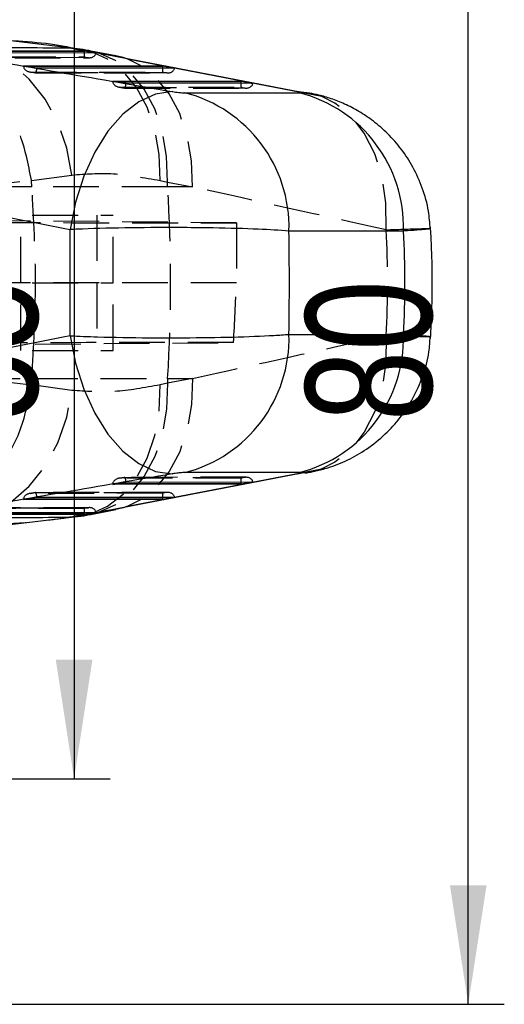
# Model space of a CAD drawing. Extents: x 144 to 818, y 5 to 576.
# Tile 20 of 49: x 400 to 427, y 20 to 75. Entities that reach past the tile are written whole.
import ezdxf

# ---------------------------------------------------------------- set-up
doc = ezdxf.new("R2010")
doc.units = 0
doc.header["$LTSCALE"] = 2
doc.linetypes.add('HIDDEN', pattern=[1.905, 1.27, -0.635])
doc.layers.get('0').update_dxf_attribs({"linetype": 'CONTINUOUS'})
doc.styles.add('SLDTEXTSTYLE0', font='TXT', dxfattribs={"width": 0.75})
doc.dimstyles.new('SLDDIMSTYLE1', dxfattribs={"dimtxt": 7, "dimasz": 6.604, "dimexe": 0, "dimexo": 0.0625, "dimgap": 1.75, "dimtad": 1, "dimdec": 3, "dimrnd": 1e-09, "dimzin": 12, "dimtxsty": 'SLDTEXTSTYLE0', "dimsah": 1, "dimcen": 0.09, "dimazin": 3, "dimtfac": 1, "dimtdec": 3, "dimtofl": 0, "dimtmove": 0, "dimatfit": 3, "dimtolj": 1, "dimtzin": 12})

# ---------------------------------------------------------------- blocks, each defined once
blk = doc.blocks.new('_D_6')
at = {"color": 179, "linetype": 'CONTINUOUS'}
for p, q in [((321.546, 100.212), (426.992, 100.212)), ((424.992, 20.212), (424.992, 100.212)), ((321.546, 20.212), (426.992, 20.212))]:
    blk.add_line(p, q, dxfattribs=at)
for points in [[(424.992, 100.212), (423.976, 93.608), (426.008, 93.608)], [(424.992, 20.212), (426.008, 26.816), (423.976, 26.816)]]:
    blk.add_solid(points, dxfattribs=at)
at = {"color": 179, "linetype": 'CONTINUOUS', "insert": (415.969, 52.538, -138.306), "char_height": 7, "attachment_point": 1, "rotation": 90, "style": 'SLDTEXTSTYLE0'}
blk.add_mtext('80', dxfattribs=at)
blk = doc.blocks.new('_D_7')
at = {"color": 179, "linetype": 'CONTINUOUS'}
for p, q in [((316.046, 87.712), (405.134, 87.712)), ((403.134, 87.712), (403.134, 32.712)), ((316.046, 32.712), (405.134, 32.712))]:
    blk.add_line(p, q, dxfattribs=at)
for points in [[(403.134, 87.712), (402.118, 81.108), (404.15, 81.108)], [(403.134, 32.712), (404.15, 39.316), (402.118, 39.316)]]:
    blk.add_solid(points, dxfattribs=at)
at = {"color": 179, "linetype": 'CONTINUOUS', "insert": (394.11, 52.538, -138.306), "char_height": 7, "attachment_point": 1, "rotation": 90, "style": 'SLDTEXTSTYLE0'}
blk.add_mtext('55', dxfattribs=at)

msp = doc.modelspace()

# ---------------------------------------------------------------- linework, layer by layer
at = {"color": 8, "linetype": 'CONTINUOUS'}
for p, q in [((402.9916, 73.2104), (399.6176, 73.6236)), ((403.6962, 73.029), (395.6203, 73.0343)), ((404.0677, 73.0524), (403.4558, 73.1211)), ((405.4528, 72.7869), (404.8409, 72.8556)), ((408.0441, 72.1875), (400.5636, 72.1923)), ((412.3921, 71.3459), (405.5068, 71.3504)), ((405.5068, 49.0736), (412.3921, 49.0781)), ((400.5636, 48.2317), (408.0441, 48.2365)), ((405.4528, 47.6371), (404.8409, 47.5684)), ((395.6203, 47.3898), (403.6962, 47.395)), ((402.9916, 47.2136), (403.6773, 47.297)), ((404.0677, 47.3716), (403.4558, 47.3029))]:
    msp.add_line(p, q, dxfattribs=at)
at = {"color": 7, "linetype": 'CONTINUOUS'}
for p, q in [((403.6364, 73.1354), (402.9916, 73.2104)), ((395.3893, 73.0736), (403.6984, 73.0682)), ((404.3525, 72.9416), (396.1329, 72.947)), ((404.8409, 72.8556), (403.4558, 73.1211)), ((403.6984, 73.0682), (404.3525, 72.9416)), ((405.4528, 72.7869), (404.0677, 73.0524)), ((415.7135, 70.7529), (406.1049, 72.6031)), ((401.0761, 72.105), (400.3325, 72.2317)), ((400.3325, 72.2317), (408.0464, 72.2267)), ((408.7004, 72.1001), (401.0761, 72.105)), ((408.0464, 72.2267), (408.7004, 72.1001)), ((406.0193, 71.2631), (405.2757, 71.3898)), ((405.2757, 71.3898), (412.3944, 71.3851)), ((413.0484, 71.2586), (406.0193, 71.2631)), ((412.3944, 71.3851), (413.0484, 71.2586)), ((409.2816, 70.7376), (415.6298, 70.7376)), ((416.1878, 70.7248), (415.5699, 70.7946)), ((421.3995, 63.0759), (415.0513, 63.0759)), ((415.0513, 57.3481), (421.3995, 57.3481)), ((406.1049, 47.8209), (415.7133, 49.6711)), ((415.6298, 49.6865), (409.2816, 49.6865)), ((416.187, 49.6991), (415.5699, 49.6294)), ((405.2757, 49.0342), (406.0193, 49.1609)), ((406.0193, 49.1609), (413.0484, 49.1655)), ((413.0484, 49.1655), (412.3944, 49.0389)), ((412.3944, 49.0389), (405.2757, 49.0342)), ((400.3325, 48.1923), (401.0761, 48.319)), ((408.0464, 48.1973), (400.3325, 48.1923)), ((401.0761, 48.319), (408.7004, 48.3239)), ((408.7004, 48.3239), (408.0464, 48.1973)), ((403.4558, 47.3029), (404.8409, 47.5684)), ((404.0677, 47.3716), (405.4528, 47.6371)), ((403.6984, 47.3558), (395.3893, 47.3504)), ((396.1329, 47.4771), (404.3525, 47.4824)), ((399.4252, 46.7806), (402.9916, 47.2136)), ((404.3525, 47.4824), (403.6984, 47.3558))]:
    msp.add_line(p, q, dxfattribs=at)
at = {"color": 7, "linetype": 'HIDDEN'}
for p, q in [((395.7751, 72.7327), (403.7053, 72.7275)), ((403.927, 72.6846), (396.0271, 72.6898)), ((396.0372, 72.6869), (403.9807, 72.6817)), ((403.7053, 72.7275), (403.927, 72.6846)), ((400.5636, 72.1923), (400.3341, 72.1925)), ((400.6788, 71.8961), (400.9773, 71.8453)), ((400.9703, 71.8478), (400.7184, 71.8907)), ((400.7184, 71.8907), (408.0533, 71.886)), ((408.2749, 71.8431), (400.9703, 71.8478)), ((400.9804, 71.845), (408.3287, 71.8402)), ((408.0533, 71.886), (408.2749, 71.8431)), ((405.5068, 71.3504), (405.2773, 71.3506)), ((405.622, 71.0542), (405.9205, 71.0033)), ((405.9135, 71.0059), (405.6616, 71.0488)), ((405.6616, 71.0488), (412.4013, 71.0444)), ((412.6229, 71.0016), (405.9135, 71.0059)), ((405.9236, 71.0031), (412.6766, 70.9987)), ((412.4013, 71.0444), (412.6229, 71.0016)), ((416.8677, 70.5306), (415.7135, 70.7529)), ((400.7687, 65.8822), (403.0131, 66.1794)), ((397.6094, 65.5198), (400.768, 65.8907)), ((400.7959, 65.5198), (397.6094, 65.5198)), ((400.768, 65.8907), (400.7687, 65.8822)), ((400.7959, 65.5198), (400.7687, 65.8822)), ((408.3229, 65.5198), (400.7959, 65.5198)), ((407.9052, 65.8747), (408.3064, 65.7853)), ((408.3064, 65.7853), (409.6915, 65.5198)), ((408.3229, 65.5198), (408.3064, 65.7853)), ((409.6915, 65.5198), (408.3229, 65.5198)), ((393.1943, 63.962), (405.2935, 63.962)), ((400.1777, 60.212), (400.1777, 63.962)), ((404.3928, 63.962), (404.3928, 60.212)), ((405.2935, 60.212), (405.2935, 63.962)), ((412.1446, 63.5297), (374.5171, 63.8554)), ((412.1446, 63.5297), (412.1446, 60.2)), ((412.1446, 60.2), (374.4612, 60.2114)), ((393.1943, 60.212), (405.2935, 60.212)), ((400.1777, 56.462), (400.1777, 60.212)), ((404.3928, 60.212), (404.3928, 56.462)), ((405.2935, 56.462), (405.2935, 60.212)), ((374.2977, 56.5686), (411.9794, 56.8946)), ((393.1943, 56.462), (405.2935, 56.462)), ((397.6094, 54.9042), (400.7959, 54.9042)), ((400.768, 54.5333), (397.6094, 54.9042)), ((400.7959, 54.9042), (400.7687, 54.5418)), ((400.7959, 54.9042), (408.3229, 54.9042)), ((408.3064, 54.6387), (407.9052, 54.5494)), ((409.6915, 54.9042), (408.3064, 54.6387)), ((408.3229, 54.9042), (408.3064, 54.6387)), ((408.3229, 54.9042), (409.6915, 54.9042)), ((400.7687, 54.5418), (400.768, 54.5333)), ((403.0131, 54.2446), (400.7687, 54.5418)), ((415.7133, 49.6711), (416.8677, 49.8934)), ((405.9205, 49.4207), (405.622, 49.3698)), ((405.6616, 49.3752), (405.9135, 49.4181)), ((412.4013, 49.3796), (405.6616, 49.3752)), ((405.9135, 49.4181), (412.6229, 49.4225)), ((412.6766, 49.4253), (405.9236, 49.4209)), ((412.6229, 49.4225), (412.4013, 49.3796)), ((400.9773, 48.5788), (400.6788, 48.5279)), ((400.7184, 48.5333), (400.9703, 48.5762)), ((400.9703, 48.5762), (408.2749, 48.5809)), ((408.3287, 48.5838), (400.9804, 48.579)), ((405.2773, 49.0734), (405.5068, 49.0736)), ((408.2749, 48.5809), (408.0533, 48.538)), ((400.3341, 48.2315), (400.5636, 48.2317)), ((408.0533, 48.538), (400.7184, 48.5333)), ((403.7053, 47.6965), (395.7751, 47.6913)), ((396.0271, 47.7343), (403.927, 47.7394)), ((403.9807, 47.7423), (396.0372, 47.7371)), ((403.927, 47.7394), (403.7053, 47.6965)), ((403.359, 47.3298), (403.657, 47.3834))]:
    msp.add_line(p, q, dxfattribs=at)
at = {"color": 7, "linetype": 'HIDDEN', "flags": 128}
for points in [[(403.0131, 66.1794), (402.7349, 67.6732), (402.2345, 69.0896), (401.5295, 70.379), (400.6446, 71.4961), (399.6109, 72.4017), (398.4646, 73.0639), (397.2461, 73.4596), (395.9981, 73.5747)], [(407.9052, 65.8747), (407.8549, 67.3143), (407.6135, 68.683), (407.189, 69.9354), (406.5954, 71.0302), (405.8523, 71.9311), (404.9843, 72.6083), (404.0201, 73.0395), (403.6364, 73.1354)], [(408.3064, 65.7853), (408.2598, 67.2264), (408.0238, 68.5962), (407.606, 69.8495), (407.0203, 70.9447), (406.2862, 71.8456), (405.4279, 72.5221), (404.4739, 72.952), (404.0677, 73.0524)], [(409.6915, 65.5198), (409.6449, 66.9609), (409.4089, 68.3308), (408.9911, 69.5841), (408.4054, 70.6793), (407.6713, 71.5801), (406.813, 72.2566), (406.1061, 72.6026)], [(416.8691, 70.53), (416.6199, 70.6164), (416.1878, 70.7248)], [(420.4357, 63.1418), (420.4262, 64.63), (420.2152, 66.0527), (419.81, 67.36), (419.2247, 68.5065), (418.4798, 69.452), (417.6013, 70.1636), (416.8691, 70.53)], [(420.4357, 57.2822), (420.4262, 55.794), (420.2152, 54.3714), (419.81, 53.064), (419.2247, 51.9175), (418.4798, 50.972), (417.6013, 50.2604), (416.8691, 49.894)], [(408.3064, 54.6387), (408.2598, 53.1977), (408.0238, 51.8278), (407.606, 50.5745), (407.0203, 49.4793), (406.2862, 48.5785), (405.4279, 47.9019), (404.4739, 47.472), (404.0677, 47.3716)], [(409.6915, 54.9042), (409.6449, 53.4631), (409.4089, 52.0933), (408.9911, 50.84), (408.4054, 49.7448), (407.6713, 48.844), (406.813, 48.1674), (406.1061, 47.8214)], [(395.9981, 46.8493), (397.2461, 46.9645), (398.4646, 47.3601), (399.6109, 48.0224), (400.6446, 48.9279), (401.5295, 50.045), (402.2345, 51.3344), (402.7349, 52.7508), (403.0131, 54.2446)], [(403.6773, 47.297), (404.0201, 47.3845), (404.9843, 47.8157), (405.8523, 48.4929), (406.5954, 49.3938), (407.189, 50.4886), (407.6135, 51.741), (407.8549, 53.1097), (407.9052, 54.5494)], [(416.8691, 49.894), (416.6199, 49.8076), (416.187, 49.6991)]]:
    msp.add_lwpolyline(points, dxfattribs=at)
at = {"color": 7, "linetype": 'CONTINUOUS', "flags": 128}
for points in [[(406.1061, 72.6026), (405.859, 72.6866), (405.4528, 72.7869)], [(408.5667, 70.8097), (407.6429, 70.6699), (406.7194, 70.2434), (405.8297, 69.5457), (405.0059, 68.6021), (404.2781, 67.4468), (403.6726, 66.1218), (403.2113, 64.6751), (402.911, 63.1591)], [(402.911, 57.2649), (403.2113, 55.7489), (403.6726, 54.3022), (404.2781, 52.9772), (405.0059, 51.8219), (405.8297, 50.8783), (406.7194, 50.1807), (407.6429, 49.7542), (408.5667, 49.6143)], [(406.1061, 47.8214), (405.859, 47.7375), (405.4528, 47.6371)]]:
    msp.add_lwpolyline(points, dxfattribs=at)
at = {"color": 7, "linetype": 'CONTINUOUS'}
for centre, start, end in [((407.3677, 63.293), 358.38178, 75.58186), ((413.7159, 63.293), 358.38166, 75.58184), ((407.3677, 57.131), 284.41814, 1.61822), ((413.7159, 57.131), 284.41816, 1.61834)]:
    msp.add_arc(centre, 7.6867, start, end, dxfattribs=at)
at = {"color": 7, "linetype": 'HIDDEN'}
msp.add_arc((323.1654, 60.212), 85.3228, 356.433425, 3.566575, dxfattribs=at)
at = {"color": 7, "linetype": 'CONTINUOUS'}
for centre, major_axis, ratio, start_param, end_param in [((444.8128, 71.6674), (58.697, -6.7307), 0.0772501, 3.9282428, 3.9394487), ((453.4129, 68.2555), (311.3275, -52.5496), 0.0158228, 4.5316543, 4.5705091), ((403.5223, 73.0712), (0.0068, 0.3074), 0.5727883, 4.5872215, 4.7151817), ((398.2877, 68.2555), (274.3918, -52.4769), 0.0205836, 1.511708, 1.5508479), ((407.8703, 72.2297), (0.0068, 0.3074), 0.5727883, 4.5872215, 4.7151817), ((412.2183, 71.3882), (0.0068, 0.3074), 0.5727883, 4.5872215, 4.7151817), ((452.4962, 60.212), (311.8172, -60.5502), 0.0209019, 4.5178965, 4.5567513), ((395.1269, 60.212), (0, 60.9), 0.1279682, 4.6639773, 4.7608007), ((395.1269, 60.212), (0, 60.9), 0.3275276, 4.6653453, 4.7594327), ((346.8866, 60.212), (74.5954, 0), 0.8164044, 6.2361416, 6.330229), ((452.4962, 60.212), (311.8172, 60.5502), 0.0209019, 1.7264341, 1.7652888), ((453.4129, 52.1685), (311.3275, 52.5496), 0.0158228, 1.7126762, 1.751531), ((398.2877, 52.1685), (274.3918, 52.4769), 0.0205836, 4.7323374, 4.7714773), ((412.2183, 49.0359), (-0.0068, 0.3074), 0.5727883, 4.7095963, 4.8375564), ((407.8703, 48.1943), (-0.0068, 0.3074), 0.5727883, 4.7095963, 4.8375564), ((444.8128, 48.7567), (58.697, 6.7307), 0.0772501, 2.3437366, 2.3549425), ((403.5223, 47.3528), (-0.0068, 0.3074), 0.5727883, 4.7095963, 4.8375564)]:
    msp.add_ellipse(centre, major_axis=major_axis, ratio=ratio, start_param=start_param, end_param=end_param, dxfattribs=at)
at = {"color": 7, "linetype": 'HIDDEN'}
for centre, major_axis, ratio, start_param, end_param in [((403.7397, 73.0291), (0.0293, 0.3045), 0.1417432, 1.5848746, 3.0182884), ((403.9613, 72.9863), (0.3919, -0.0377), 0.7710229, 4.6988455, 6.2602195), ((400.5056, 72.2345), (0.0007, 0.3074), 0.5630234, 1.5810991, 1.7090592), ((400.7527, 72.1924), (0.4185, -0.0355), 0.7226169, 3.2581566, 4.6915704), ((401.0047, 72.1495), (0.0258, 0.3044), 0.2472195, 3.0255635, 4.5869375), ((408.0877, 72.1876), (0.0293, 0.3045), 0.1417432, 1.5848746, 3.0182884), ((408.3093, 72.1447), (0.3919, -0.0377), 0.7710229, 4.6988455, 6.2602195), ((405.4488, 71.3926), (0.0007, 0.3074), 0.5630234, 1.5810991, 1.7090592), ((405.696, 71.3505), (0.4185, -0.0355), 0.7226169, 3.2581566, 4.6915704), ((405.9479, 71.3076), (0.0258, 0.3044), 0.2472195, 3.0255635, 4.5869375), ((412.4357, 71.3461), (0.0293, 0.3045), 0.1417432, 1.5848746, 3.0182884), ((412.6573, 71.3032), (0.3919, -0.0377), 0.7710229, 4.6988455, 6.2602195), ((397.371, 60.212), (275.0911, -60.4175), 0.0278114, 1.4929633, 1.5321032), ((404.6719, 63.5721), (10.1507, -0.0225), 0.0037587, 4.0879633, 5.5397938), ((346.8866, 60.212), (73.6344, 0), 0.8270594, 6.2350588, 6.3313118), ((404.6719, 17.439), (8.7773, 145.1575), 0.0351252, 4.9897879, 5.0135317), ((404.6719, 56.8519), (10.1507, 0.0225), 0.0037587, 0.7671353, 2.195222), ((397.371, 60.212), (275.0911, 60.4175), 0.0278114, 4.7510821, 4.790222), ((405.696, 49.0736), (0.4185, 0.0355), 0.7226169, 1.5916149, 3.0250287), ((405.9479, 49.1165), (-0.0258, 0.3044), 0.2472195, 4.8378405, 6.3992144), ((412.4357, 49.0779), (-0.0293, 0.3045), 0.1417432, 0.1233042, 1.556718), ((412.6573, 49.1208), (0.3919, 0.0377), 0.7710229, 0.0229658, 1.5843398), ((401.0047, 48.2745), (-0.0258, 0.3044), 0.2472195, 4.8378405, 6.3992144), ((405.4488, 49.0315), (-0.0007, 0.3074), 0.5630234, 1.4325334, 1.5604936), ((408.3093, 48.2793), (0.3919, 0.0377), 0.7710229, 0.0229658, 1.5843398), ((400.5056, 48.1895), (-0.0007, 0.3074), 0.5630234, 1.4325334, 1.5604936), ((400.7527, 48.2316), (0.4185, 0.0355), 0.7226169, 1.5916149, 3.0250287), ((408.0877, 48.2364), (-0.0293, 0.3045), 0.1417432, 0.1233042, 1.556718), ((403.7397, 47.3949), (-0.0293, 0.3045), 0.1417432, 0.1233042, 1.556718), ((403.9613, 47.4378), (0.3919, 0.0377), 0.7710229, 0.0229658, 1.5843398)]:
    msp.add_ellipse(centre, major_axis=major_axis, ratio=ratio, start_param=start_param, end_param=end_param, dxfattribs=at)
for points, knots in [([(400.768, 65.8907), (400.5942, 66.7907), (400.2468, 68.5907), (398.7932, 70.8843), (396.8387, 72.5412), (394.9845, 73.2007), (393.8437, 73.2889), (393.4872, 73.283), (393.4461, 73.2823)], [0, 0, 0, 0, 0.2243736, 0.4487471, 0.673125, 0.8975106, 0.9881908, 1, 1, 1, 1]), ([(403.0131, 66.1794), (403.7605, 66.2381), (405.2706, 66.3565), (407.0211, 66.0364), (407.9052, 65.8747)], [0, 0, 0, 0, 0.4949653, 1, 1, 1, 1]), ([(400.7959, 54.9042), (400.8949, 56.6667), (401.0938, 60.2052), (400.8955, 63.7438), (400.7959, 65.5198)], [0, 0, 0, 0, 0.4980936, 1, 1, 1, 1]), ([(420.4357, 63.1418), (420.6357, 63.1495), (421.5044, 63.1831), (422.388, 63.2083), (422.9234, 63.2143), (422.8319, 63.1999), (422.8015, 63.1951)], [0, 0, 0, 0, 0.1324324, 0.5751445, 0.8583413, 1, 1, 1, 1]), ([(422.8649, 57.2259), (422.8693, 57.2223), (422.8868, 57.208), (422.2243, 57.2166), (421.0263, 57.2606), (420.4357, 57.2822)], [0, 0, 0, 0, 0.1422824, 0.5771586, 1, 1, 1, 1]), ([(393.4461, 47.1417), (393.4872, 47.141), (393.8437, 47.1351), (394.9845, 47.2234), (396.8387, 47.8828), (398.7932, 49.5397), (400.2468, 51.8333), (400.5942, 53.6333), (400.768, 54.5333)], [0, 0, 0, 0, 0.0118092, 0.1024894, 0.326875, 0.5512529, 0.7756264, 1, 1, 1, 1]), ([(407.9052, 54.5494), (407.0387, 54.3902), (405.2876, 54.0684), (403.7765, 54.1855), (403.0131, 54.2446)], [0, 0, 0, 0, 0.4948342, 1, 1, 1, 1]), ([(397.9185, 46.8585), (398.4352, 46.8495), (399.7676, 46.8261), (401.1471, 46.9911), (401.9917, 47.0922)], [0, 0, 0, 0, 0.387785, 1, 1, 1, 1])]:
    msp.add_open_spline(points, degree=3, knots=knots, dxfattribs=at)
at = {"color": 7, "linetype": 'CONTINUOUS'}
for points, knots in [([(402.9916, 73.2104), (402.1456, 73.2153), (399.246, 73.2319), (396.3579, 73.2465), (394.3125, 73.2568)], [0, 0, 0, 0, 0.29177657, 1, 1, 1, 1]), ([(403.6297, 73.1054), (403.0265, 73.2263), (401.7305, 73.4862), (400.4666, 73.5658), (399.7909, 73.6083)], [0, 0, 0, 0, 0.465449, 1, 1, 1, 1]), ([(404.0677, 73.0524), (404.0299, 73.0596), (403.8789, 73.0886), (403.7293, 73.1175), (403.617, 73.1392)], [0, 0, 0, 0, 0.2500203, 1, 1, 1, 1]), ([(408.5667, 70.8097), (408.58, 70.8074), (408.6403, 70.7973), (408.7645, 70.7795), (408.9147, 70.762), (409.057, 70.7485), (409.1828, 70.7394), (409.2501, 70.7381), (409.2816, 70.7376)], [0, 0, 0, 0, 0.0604622, 0.2732541, 0.4861496, 0.609938, 0.8169162, 1, 1, 1, 1]), ([(415.6298, 70.7376), (415.6342, 70.7376), (415.6696, 70.7377), (415.7154, 70.7414), (415.7232, 70.7524), (415.6888, 70.7678), (415.6333, 70.7821), (415.5818, 70.7923), (415.5699, 70.7946)], [0, 0, 0, 0, 0.03347881, 0.27374709, 0.51392766, 0.67368304, 0.92464561, 1, 1, 1, 1]), ([(422.8796, 63.2025), (422.8591, 63.5265), (422.8104, 64.2952), (422.4767, 65.4474), (421.9613, 66.6054), (421.3067, 67.6131), (420.5618, 68.4661), (419.7658, 69.1611), (418.9563, 69.7065), (418.1656, 70.1174), (417.4189, 70.4106), (416.762, 70.6064), (416.3615, 70.6871), (416.1875, 70.7221)], [0, 0, 0, 0, 0.0893429, 0.2119656, 0.3280673, 0.4380366, 0.5419212, 0.639424, 0.7285942, 0.8105171, 0.8847278, 0.9499343, 1, 1, 1, 1]), ([(415.0513, 63.0759), (414.5143, 63.1111), (413.3705, 63.1859), (411.2359, 63.2442), (408.821, 63.2724), (406.2757, 63.2625), (404.161, 63.2121), (403.1371, 63.1687), (402.911, 63.1591)], [0, 0, 0, 0, 0.18423437, 0.39241335, 0.51653251, 0.72903375, 0.94017171, 1, 1, 1, 1]), ([(422.9003, 57.1253), (422.9276, 57.6394), (423.0189, 59.3585), (423.006, 61.4204), (422.9193, 62.9619), (422.9003, 63.2987)], [0, 0, 0, 0, 0.25005034, 0.83615998, 1, 1, 1, 1]), ([(402.911, 57.2649), (403.4082, 57.2452), (404.7416, 57.1923), (406.9486, 57.1569), (409.5313, 57.1552), (411.9897, 57.1938), (413.9298, 57.2684), (414.7798, 57.3288), (415.0513, 57.3481)], [0, 0, 0, 0, 0.1285787, 0.3447956, 0.4838094, 0.6924892, 0.9018047, 1, 1, 1, 1]), ([(415.9589, 49.6577), (416.1555, 49.6943), (416.5731, 49.772), (417.3682, 49.9895), (418.3254, 50.3656), (419.4056, 50.9863), (420.3832, 51.7727), (421.2468, 52.7252), (421.9587, 53.8025), (422.5, 55.0354), (422.824, 56.1953), (422.8632, 56.9395), (422.8782, 57.2248)], [0, 0, 0, 0, 0.0553651, 0.1175779, 0.223807, 0.3321424, 0.4526491, 0.5607287, 0.6779325, 0.7992911, 0.9230554, 1, 1, 1, 1]), ([(409.2816, 49.6865), (409.2657, 49.6863), (409.2157, 49.6858), (409.1013, 49.6793), (408.9565, 49.6664), (408.8043, 49.6493), (408.6744, 49.632), (408.596, 49.6192), (408.5667, 49.6143)], [0, 0, 0, 0, 0.0975958, 0.3055787, 0.5135076, 0.652641, 0.8701402, 1, 1, 1, 1]), ([(415.5699, 49.6294), (415.6055, 49.6368), (415.6775, 49.6519), (415.7176, 49.6678), (415.72, 49.6795), (415.691, 49.6856), (415.6458, 49.6862), (415.6298, 49.6865)], [0, 0, 0, 0, 0.2399709, 0.485386, 0.6288501, 0.8686171, 1, 1, 1, 1]), ([(394.3125, 47.1672), (396.3579, 47.1775), (399.246, 47.1922), (402.1456, 47.2087), (402.9916, 47.2136)], [0, 0, 0, 0, 0.70822343, 1, 1, 1, 1]), ([(401.9917, 47.0922), (402.0234, 47.095), (402.4707, 47.1349), (402.9311, 47.2359), (403.359, 47.3298)], [0, 0, 0, 0, 0.0707627, 1, 1, 1, 1]), ([(403.617, 47.2848), (403.6544, 47.2921), (403.8038, 47.3209), (403.9546, 47.3499), (404.0677, 47.3716)], [0, 0, 0, 0, 0.2499829, 1, 1, 1, 1])]:
    msp.add_open_spline(points, degree=3, knots=knots, dxfattribs=at)
at = {"color": 8, "linetype": 'CONTINUOUS'}
for points, knots in [([(422.8015, 63.1951), (422.8029, 63.1884), (422.8064, 63.1718), (422.0697, 63.1191), (421.4725, 63.0806), (421.3995, 63.0759)], [0, 0, 0, 0, 0.3693033, 0.9228323, 1, 1, 1, 1]), ([(421.3995, 57.3481), (421.6675, 57.3304), (422.4247, 57.2805), (422.9145, 57.2388), (422.8735, 57.2281), (422.8649, 57.2259)], [0, 0, 0, 0, 0.3024209, 0.8541451, 1, 1, 1, 1])]:
    msp.add_open_spline(points, degree=3, knots=knots, dxfattribs=at)

# ---------------------------------------------------------------- dimensions: what is measured, and where the dimension line sits
at = {"color": 179, "linetype": 'CONTINUOUS'}
for base, p1, p2, picture, middle in [((424.9924, 100.212), (319.5462, 20.212), (319.5462, 100.212), '_D_6', (424.9924, 60.5536)), ((403.1338, 32.712), (314.0462, 87.712), (314.0462, 32.712), '_D_7', (403.1338, 60.5536))]:
    dim = msp.add_linear_dim(base=base, p1=p1, p2=p2, angle=90, dimstyle='SLDDIMSTYLE1', dxfattribs=at)
    dim.commit()
    dim.dimension.update_dxf_attribs({"geometry": picture, "text_midpoint": middle, "dimtype": 160})

doc.saveas('drawing.dxf')
